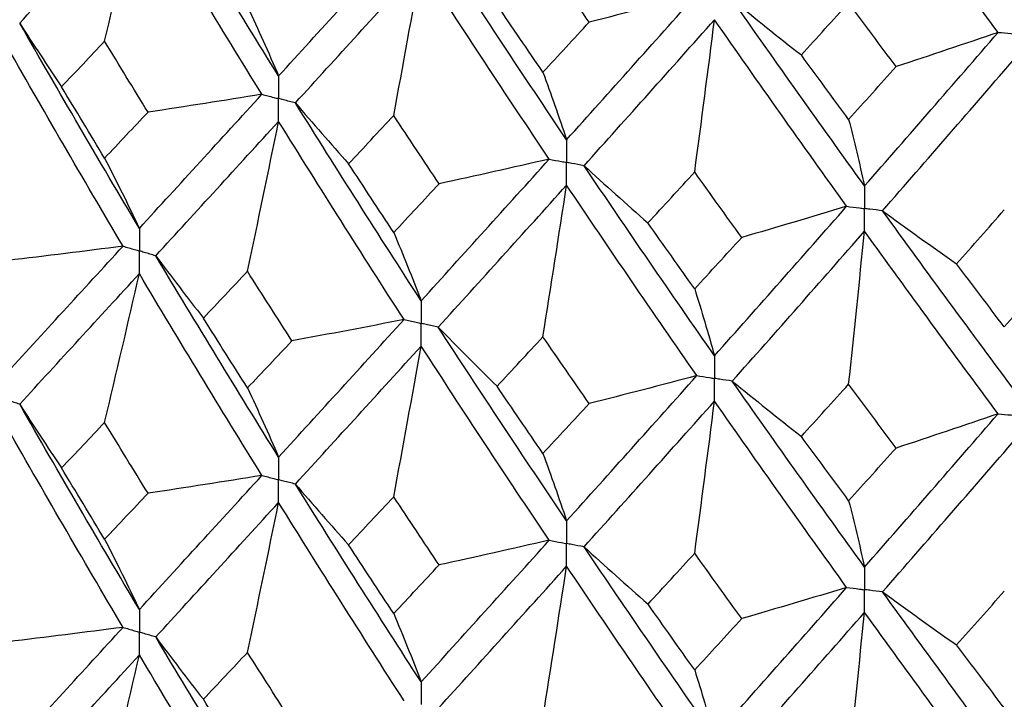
# Paper-space layout '_Isometric' of a CAD drawing. Header units: millimetres. Extents: x -25 to 231, y -14 to 362.
# Tile 18 of 58: x -9.52 to -3.09, y 6.15 to 10.59. Entities that reach past the tile are written whole.
import ezdxf

# ---------------------------------------------------------------- set-up
doc = ezdxf.new("R2010")
doc.units = ezdxf.units.MM

psp = doc.layouts.new('_Isometric')

# ---------------------------------------------------------------- linework, layer by layer
at = {"color": 7, "linetype": 'Continuous', "lineweight": 25}
for points in [[(-3.1297, 10.5106), (-3.4219, 10.9042), (-3.7127, 11.3005), (-4.0023, 11.7016)], [(-7.8298, 10.2257), (-8.1002, 10.6613), (-8.3679, 11.1006), (-8.6324, 11.5428)], [(-9.5211, 10.5712), (-9.2638, 10.8528), (-9.0031, 11.1378), (-8.7394, 11.4259)], [(-8.9663, 10.4528), (-8.8892, 10.7773), (-8.8136, 11.1017), (-8.7394, 11.4259)], [(-7.9391, 10.1058), (-8.2088, 10.5424), (-8.4757, 10.9827), (-8.7394, 11.4259)], [(-7.8298, 10.2257), (-7.5593, 10.5223), (-7.286, 10.8225), (-7.0104, 11.1259)], [(-5.9486, 9.8088), (-6.2302, 10.2277), (-6.5097, 10.6505), (-6.7866, 11.0763)], [(-5.8012, 10.5771), (-5.9021, 10.722), (-6.0027, 10.8674), (-6.1031, 11.0131)], [(-7.7201, 10.0496), (-7.4489, 10.3471), (-7.1749, 10.6484), (-6.8986, 10.9528)], [(-7.0778, 9.9674), (-7.0169, 10.2961), (-6.9572, 10.6246), (-6.8986, 10.9528)], [(-6.0625, 9.6822), (-6.3435, 10.1022), (-6.6224, 10.5259), (-6.8986, 10.9528)], [(-5.9486, 9.8088), (-5.6671, 10.1221), (-5.3834, 10.4392), (-5.098, 10.7595)], [(-5.098, 10.7595), (-5.3315, 10.6976), (-5.5659, 10.6368), (-5.8012, 10.5771)], [(-8.033, 10.6783), (-7.9639, 10.5307), (-7.8962, 10.3798), (-7.8298, 10.2257)], [(-6.1031, 10.2507), (-6.2035, 10.3967), (-6.3036, 10.5432), (-6.4034, 10.6901)], [(-4.8664, 10.7237), (-4.7179, 10.6027), (-4.5675, 10.4823), (-4.4154, 10.3627)], [(-4.0023, 9.5078), (-4.2919, 9.9094), (-4.5801, 10.3149), (-4.8664, 10.7237)], [(-4.4154, 10.3627), (-4.3125, 10.4762), (-4.2095, 10.59), (-4.1063, 10.7042)], [(-3.796, 10.2867), (-3.8996, 10.4255), (-4.003, 10.5647), (-4.1063, 10.7042)], [(-9.5211, 10.5712), (-9.432, 10.4321), (-9.3407, 10.2934), (-9.2475, 10.1552)], [(-8.7394, 9.2304), (-9.003, 9.6733), (-9.2638, 10.1205), (-9.5211, 10.5712)], [(-6.1031, 10.2507), (-6.0027, 10.359), (-5.902, 10.4679), (-5.8012, 10.5771)], [(-5.8345, 9.6395), (-5.5524, 9.9538), (-5.2682, 10.2719), (-4.9823, 10.5933)], [(-5.1117, 9.5986), (-5.0677, 9.9305), (-5.0246, 10.2621), (-4.9823, 10.5933)], [(-4.1195, 9.3742), (-4.4087, 9.7769), (-4.6964, 10.1835), (-4.9823, 10.5933)], [(-4.0023, 9.5078), (-3.7127, 9.8383), (-3.4217, 10.1728), (-3.1297, 10.5106)], [(-3.1297, 10.5106), (-3.3507, 10.4349), (-3.5728, 10.3603), (-3.796, 10.2867)], [(-8.8461, 9.1141), (-9.1088, 9.5578), (-9.3687, 10.0058), (-9.6251, 10.4574)], [(-9.2475, 10.1552), (-9.1541, 10.254), (-9.0604, 10.3532), (-8.9663, 10.4528)], [(-8.6828, 9.9892), (-8.7777, 10.1433), (-8.8722, 10.2978), (-8.9663, 10.4528)], [(-4.1063, 9.9418), (-4.2095, 10.0817), (-4.3126, 10.222), (-4.4154, 10.3627)], [(-3.885, 9.3454), (-3.5951, 9.677), (-3.3037, 10.0126), (-3.0114, 10.3515)], [(-6.1031, 10.2507), (-6.0506, 10.1067), (-5.9991, 9.9594), (-5.9486, 9.8088)], [(-4.1063, 9.9418), (-4.003, 10.0563), (-3.8996, 10.1713), (-3.796, 10.2867)], [(-8.9663, 9.6891), (-9.0604, 9.844), (-9.1541, 9.9994), (-9.2475, 10.1552)], [(-8.7394, 9.2304), (-8.4758, 9.5182), (-8.2088, 9.8102), (-7.9391, 10.1058)], [(-7.9391, 10.1058), (-8.1864, 10.0657), (-8.4344, 10.0268), (-8.6828, 9.9892)], [(-7.7201, 10.0496), (-7.6063, 9.9166), (-7.4904, 9.7842), (-7.3727, 9.6524)], [(-6.8986, 8.7573), (-7.1749, 9.1839), (-7.4489, 9.6148), (-7.7201, 10.0496)], [(-8.9663, 9.6891), (-8.8722, 9.7887), (-8.7777, 9.8887), (-8.6828, 9.9892)], [(-8.6324, 9.0512), (-8.3679, 9.3399), (-8.1003, 9.6327), (-7.8298, 9.9293)], [(-8.033, 8.9496), (-7.9639, 9.2764), (-7.8962, 9.6029), (-7.8298, 9.9293)], [(-7.0104, 8.6343), (-7.286, 9.0618), (-7.5592, 9.4937), (-7.8298, 9.9293)], [(-7.3727, 9.6524), (-7.2747, 9.757), (-7.1764, 9.862), (-7.0778, 9.9674)], [(-6.781, 9.5213), (-6.8803, 9.6696), (-6.9792, 9.8183), (-7.0778, 9.9674)], [(-4.1063, 9.9418), (-4.0709, 9.8005), (-4.0363, 9.6558), (-4.0023, 9.5078)], [(-8.9663, 9.6891), (-8.8892, 9.5394), (-8.8136, 9.3865), (-8.7394, 9.2304)], [(-7.0778, 9.2037), (-7.1764, 9.3528), (-7.2747, 9.5024), (-7.3727, 9.6524)], [(-6.8986, 8.7573), (-6.6224, 9.0614), (-6.3435, 9.3699), (-6.0625, 9.6822)], [(-6.0625, 9.6822), (-6.3012, 9.6274), (-6.5407, 9.5738), (-6.781, 9.5213)], [(-5.8345, 9.6395), (-5.6972, 9.5141), (-5.5581, 9.3894), (-5.4171, 9.2655)], [(-4.9823, 8.3979), (-5.2681, 8.8074), (-5.5524, 9.2215), (-5.8345, 9.6395)], [(-5.4171, 9.2655), (-5.3155, 9.3761), (-5.2137, 9.4871), (-5.1117, 9.5986)], [(-4.805, 9.1708), (-4.9074, 9.3129), (-5.0097, 9.4555), (-5.1117, 9.5986)], [(-7.0778, 9.2037), (-6.9792, 9.3091), (-6.8803, 9.415), (-6.781, 9.5213)], [(-6.7866, 8.5847), (-6.5097, 8.8897), (-6.2302, 9.1992), (-5.9486, 9.5125)], [(-6.1031, 8.5219), (-6.0506, 8.8524), (-5.9991, 9.1826), (-5.9486, 9.5125)], [(-5.098, 8.268), (-5.3833, 8.6785), (-5.667, 9.0935), (-5.9486, 9.5125)], [(-4.9823, 8.3979), (-4.6965, 8.719), (-4.4087, 9.0446), (-4.1195, 9.3742)], [(-4.1195, 9.3742), (-4.347, 9.3053), (-4.5755, 9.2375), (-4.805, 9.1708)], [(-3.885, 9.3454), (-3.7258, 9.229), (-3.5648, 9.1134), (-3.4021, 8.9986)], [(-3.0114, 8.156), (-3.3036, 8.5481), (-3.595, 8.9448), (-3.885, 9.3454)], [(-3.4021, 8.9986), (-3.2981, 9.1155), (-3.1939, 9.2327), (-3.0896, 9.3505)], [(-5.1117, 8.8349), (-5.2137, 8.9779), (-5.3155, 9.1214), (-5.4171, 9.2655)], [(-7.0778, 9.2037), (-7.0169, 9.0582), (-6.9572, 8.9094), (-6.8986, 8.7573)], [(-4.8664, 8.2322), (-4.5801, 8.5542), (-4.292, 8.8808), (-4.0023, 9.2114)], [(-4.1063, 8.213), (-4.0709, 8.5461), (-4.0363, 8.8789), (-4.0023, 9.2114)], [(-3.1298, 8.0191), (-3.4217, 8.4121), (-3.7127, 8.8097), (-4.0023, 9.2114)], [(-5.1117, 8.8349), (-5.0097, 8.9464), (-4.9074, 9.0583), (-4.805, 9.1708)], [(-9.6251, 8.264), (-9.3686, 8.5445), (-9.109, 8.8272), (-8.8461, 9.1141)], [(-8.8461, 9.1141), (-9.0968, 9.0815), (-9.348, 9.0502), (-9.5997, 9.0202)], [(-8.6324, 9.0512), (-8.5306, 8.915), (-8.4269, 8.7793), (-8.3211, 8.6441)], [(-7.8298, 7.7359), (-8.1003, 8.1714), (-8.3678, 8.6092), (-8.6324, 9.0512)], [(-8.3211, 8.6441), (-8.2255, 8.7454), (-8.1294, 8.8473), (-8.033, 8.9496)], [(-7.7429, 8.4955), (-7.8399, 8.6463), (-7.9367, 8.7977), (-8.033, 8.9496)], [(-3.0896, 8.5868), (-3.1939, 8.7236), (-3.2981, 8.8608), (-3.4021, 8.9986)], [(-3.0896, 8.5868), (-2.9853, 8.7045), (-2.8808, 8.8227), (-2.7762, 8.9414)], [(-9.5211, 8.0815), (-9.2637, 8.3629), (-9.0031, 8.6468), (-8.7394, 8.9344)], [(-8.9663, 7.9623), (-8.8892, 8.2865), (-8.8135, 8.6106), (-8.7394, 8.9344)], [(-7.9391, 7.6162), (-8.2089, 8.0527), (-8.4757, 8.4916), (-8.7394, 8.9344)], [(-5.1117, 8.8349), (-5.0677, 8.6926), (-5.0246, 8.5469), (-4.9823, 8.3979)], [(-8.033, 8.1879), (-8.1294, 8.3396), (-8.2255, 8.4916), (-8.3211, 8.6441)], [(-7.8298, 7.7359), (-7.5592, 8.0323), (-7.2861, 8.3312), (-7.0104, 8.6343)], [(-7.0104, 8.6343), (-7.2539, 8.5868), (-7.4981, 8.5405), (-7.7429, 8.4955)], [(-6.7866, 8.5847), (-6.6607, 8.4554), (-6.5329, 8.3267), (-6.4033, 8.1986)], [(-5.9486, 7.3191), (-6.2303, 7.7378), (-6.5096, 8.1591), (-6.7866, 8.5847)], [(-8.033, 8.1879), (-7.9367, 8.2901), (-7.84, 8.3925), (-7.7429, 8.4955)], [(-6.4033, 8.1986), (-6.3035, 8.3059), (-6.2034, 8.4136), (-6.1031, 8.5219)], [(-5.8013, 8.0857), (-5.9021, 8.2306), (-6.0027, 8.376), (-6.1031, 8.5219)], [(-7.7201, 7.5599), (-7.4488, 7.8573), (-7.175, 8.1573), (-6.8986, 8.4613)], [(-7.0778, 7.4769), (-7.0169, 7.8053), (-6.9572, 8.1334), (-6.8986, 8.4613)], [(-6.0625, 7.1926), (-6.3436, 7.6124), (-6.6223, 8.0348), (-6.8986, 8.4613)], [(-5.9486, 7.3191), (-5.667, 7.6322), (-5.3835, 7.9479), (-5.098, 8.268)], [(-5.098, 8.268), (-5.3316, 8.2061), (-5.566, 8.1453), (-5.8013, 8.0857)], [(-8.033, 8.1879), (-7.9639, 8.0406), (-7.8962, 7.8899), (-7.8298, 7.7359)], [(-6.1031, 7.7603), (-6.2034, 7.906), (-6.3035, 8.0521), (-6.4033, 8.1986)], [(-4.8664, 8.2322), (-4.7178, 8.1111), (-4.5674, 7.9908), (-4.4153, 7.8713)], [(-4.0023, 7.018), (-4.292, 7.4195), (-4.58, 7.8236), (-4.8664, 8.2322)], [(-4.4153, 7.8713), (-4.3125, 7.9847), (-4.2095, 8.0986), (-4.1063, 8.213)], [(-3.7962, 7.7954), (-3.8997, 7.934), (-4.0031, 8.0733), (-4.1063, 8.213)], [(-9.5211, 8.0815), (-9.4319, 7.9424), (-9.3406, 7.8037), (-9.2473, 7.6655)], [(-8.7394, 6.7403), (-9.0032, 7.184), (-9.2639, 7.6313), (-9.5211, 8.0815)], [(-6.1031, 7.7603), (-6.0027, 7.8684), (-5.9022, 7.9768), (-5.8013, 8.0857)], [(-5.8345, 7.1498), (-5.5523, 7.464), (-5.2682, 7.7808), (-4.9823, 8.1019)], [(-5.1117, 7.1081), (-5.0677, 7.4397), (-5.0246, 7.7709), (-4.9823, 8.1019)], [(-4.1195, 6.8845), (-4.4088, 7.2871), (-4.6964, 7.6924), (-4.9823, 8.1019)], [(-4.0023, 7.018), (-3.7126, 7.3484), (-3.4218, 7.6815), (-3.1298, 8.0191)], [(-3.1298, 8.0191), (-3.3508, 7.9434), (-3.5729, 7.8688), (-3.7962, 7.7954)], [(-8.846, 6.6237), (-9.1089, 7.0683), (-9.3688, 7.5166), (-9.6251, 7.9678)], [(-9.2473, 7.6655), (-9.154, 7.7641), (-9.0604, 7.863), (-8.9663, 7.9623)], [(-8.683, 7.4995), (-8.7778, 7.6534), (-8.8723, 7.8077), (-8.9663, 7.9623)], [(-4.1063, 7.4514), (-4.2095, 7.591), (-4.3125, 7.7309), (-4.4153, 7.8713)], [(-3.885, 6.8557), (-3.5949, 7.1872), (-3.3037, 7.5215), (-3.0114, 7.86)], [(-4.1063, 7.4514), (-4.003, 7.5657), (-3.8997, 7.6802), (-3.7962, 7.7954)], [(-6.1031, 7.7603), (-6.0506, 7.6166), (-5.9991, 7.4695), (-5.9486, 7.3191)], [(-8.9663, 7.1995), (-9.0604, 7.3544), (-9.1541, 7.5097), (-9.2473, 7.6655)], [(-8.7394, 6.7403), (-8.4756, 7.0288), (-8.2087, 7.3209), (-7.9391, 7.6162)], [(-7.9391, 7.6162), (-8.1865, 7.5761), (-8.4344, 7.5372), (-8.683, 7.4995)], [(-7.7201, 7.5599), (-7.6062, 7.4269), (-7.4903, 7.2945), (-7.3725, 7.1627)], [(-6.8986, 6.2672), (-7.175, 6.6945), (-7.449, 7.1256), (-7.7201, 7.5599)], [(-8.9663, 7.1995), (-8.8722, 7.2991), (-8.7778, 7.3991), (-8.683, 7.4995)], [(-7.3725, 7.1627), (-7.2746, 7.267), (-7.1763, 7.3718), (-7.0778, 7.4769)], [(-6.7812, 7.0316), (-6.8804, 7.1797), (-6.9792, 7.3281), (-7.0778, 7.4769)], [(-8.6325, 6.5609), (-8.3678, 6.8503), (-8.1001, 7.1434), (-7.8298, 7.4397)], [(-8.033, 6.46), (-7.964, 6.7868), (-7.8962, 7.1133), (-7.8298, 7.4397)], [(-7.0104, 6.144), (-7.2861, 6.5723), (-7.5594, 7.0044), (-7.8298, 7.4397)], [(-4.1063, 7.4514), (-4.0709, 7.3104), (-4.0363, 7.1659), (-4.0023, 7.018)], [(-8.9663, 7.1995), (-8.8892, 7.0497), (-8.8136, 6.8966), (-8.7394, 6.7403)], [(-7.0778, 6.7141), (-7.1763, 6.8632), (-7.2746, 7.0127), (-7.3725, 7.1627)], [(-6.8986, 6.2672), (-6.6223, 6.572), (-6.3434, 6.8806), (-6.0625, 7.1926)], [(-6.0625, 7.1926), (-6.3013, 7.1378), (-6.5408, 7.0841), (-6.7812, 7.0316)], [(-5.8345, 7.1498), (-5.6972, 7.0244), (-5.558, 6.8997), (-5.4169, 6.7757)], [(-4.9823, 5.9078), (-5.2683, 6.318), (-5.5525, 6.7323), (-5.8345, 7.1498)], [(-5.4169, 6.7757), (-5.3154, 6.8861), (-5.2136, 6.9969), (-5.1117, 7.1081)], [(-4.8051, 6.6811), (-4.9075, 6.823), (-5.0097, 6.9654), (-5.1117, 7.1081)], [(-7.0778, 6.7141), (-6.9792, 6.8195), (-6.8803, 6.9253), (-6.7812, 7.0316)], [(-6.7866, 6.0944), (-6.5096, 6.4002), (-6.2301, 6.7099), (-5.9486, 7.0229)], [(-6.1031, 6.0323), (-6.0506, 6.3628), (-5.9991, 6.6929), (-5.9486, 7.0229)], [(-5.098, 5.7777), (-5.3834, 6.189), (-5.6671, 6.6043), (-5.9486, 7.0229)], [(-4.9823, 5.9078), (-4.6964, 6.2296), (-4.4086, 6.5553), (-4.1195, 6.8845)], [(-4.1195, 6.8845), (-4.347, 6.8156), (-4.5756, 6.7478), (-4.8051, 6.6811)], [(-3.885, 6.8557), (-3.7257, 6.7394), (-3.5647, 6.6237), (-3.402, 6.5089)], [(-3.0114, 5.6659), (-3.3038, 6.0587), (-3.5952, 6.4555), (-3.885, 6.8557)], [(-3.402, 6.5089), (-3.298, 6.6255), (-3.1938, 6.7426), (-3.0896, 6.86)], [(-5.1117, 6.3453), (-5.2137, 6.4883), (-5.3154, 6.6318), (-5.4169, 6.7757)], [(-7.0778, 6.7141), (-7.0169, 6.5684), (-6.9572, 6.4195), (-6.8986, 6.2672)], [(-4.8665, 5.7419), (-4.58, 6.0647), (-4.2918, 6.3915), (-4.0023, 6.7218)], [(-4.1063, 5.7234), (-4.0709, 6.0565), (-4.0363, 6.3893), (-4.0023, 6.7218)], [(-3.1297, 5.5288), (-3.4218, 5.9226), (-3.7128, 6.3205), (-4.0023, 6.7218)], [(-5.1117, 6.3453), (-5.0097, 6.4568), (-4.9075, 6.5687), (-4.8051, 6.6811)], [(-9.6251, 5.7725), (-9.3689, 6.0523), (-9.109, 6.3362), (-8.846, 6.6237)], [(-8.846, 6.6237), (-9.0966, 6.5912), (-9.3478, 6.5598), (-9.5993, 6.5297)], [(-8.6325, 6.5609), (-8.5308, 6.4247), (-8.4271, 6.289), (-8.3215, 6.1538)], [(-7.8298, 5.2444), (-8.1, 5.6791), (-8.3678, 6.1181), (-8.6325, 6.5609)], [(-3.0896, 6.0972), (-3.1939, 6.234), (-3.298, 6.3712), (-3.402, 6.5089)], [(-9.5211, 5.5901), (-9.2639, 5.8707), (-9.0032, 6.1555), (-8.7394, 6.444)], [(-8.9663, 5.4708), (-8.8892, 5.7954), (-8.8135, 6.1198), (-8.7394, 6.444)], [(-7.9392, 5.1248), (-8.2087, 5.5603), (-8.4755, 6.0003), (-8.7394, 6.444)], [(-8.3215, 6.1538), (-8.2257, 6.2554), (-8.1295, 6.3575), (-8.033, 6.46)], [(-7.7426, 6.005), (-7.8397, 6.1562), (-7.9366, 6.3079), (-8.033, 6.46)], [(-5.1117, 6.3453), (-5.0677, 6.2028), (-5.0246, 6.057), (-4.9823, 5.9078)], [(-8.033, 5.6964), (-8.1295, 5.8484), (-8.2257, 6.0009), (-8.3215, 6.1538)]]:
    psp.add_open_spline(points, degree=3, dxfattribs=at)
for points, knots in [([(-3.1297, 10.5106), (-3.1017, 10.508), (-3.0737, 10.5054), (-3.0456, 10.5028), (-3.0342, 10.5018), (-3.0228, 10.5007), (-3.0114, 10.4997)], [0, 0, 0, 0, 0.0000851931, 0.0000851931, 0.0000851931, 0.0001198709, 0.0001198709, 0.0001198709, 0.0001198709]), ([(-7.8298, 10.2257), (-7.8297, 10.1858), (-7.8297, 10.1459), (-7.8297, 10.1059), (-7.8297, 10.0965), (-7.8297, 10.087), (-7.8297, 10.0776)], [0, 0, 0, 0, 0.0001467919, 0.0001467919, 0.0001467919, 0.0001814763, 0.0001814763, 0.0001814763, 0.0001814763]), ([(-7.9391, 10.1058), (-7.9132, 10.0991), (-7.8873, 10.0924), (-7.8614, 10.0857), (-7.8508, 10.083), (-7.8402, 10.0803), (-7.8297, 10.0776)], [0, 0, 0, 0, 0.0000851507, 0.0000851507, 0.0000851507, 0.0001198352, 0.0001198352, 0.0001198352, 0.0001198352]), ([(-7.8298, 9.9293), (-7.8297, 9.9693), (-7.8297, 10.0093), (-7.8297, 10.0493), (-7.8297, 10.0587), (-7.8297, 10.0682), (-7.8297, 10.0776)], [0, 0, 0, 0, 0.0001467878, 0.0001467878, 0.0001467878, 0.0001814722, 0.0001814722, 0.0001814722, 0.0001814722]), ([(-7.7201, 10.0496), (-7.7461, 10.0562), (-7.772, 10.0628), (-7.798, 10.0695), (-7.8086, 10.0722), (-7.8191, 10.0749), (-7.8297, 10.0776)], [0, 0, 0, 0, 0.0000851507, 0.0000851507, 0.0000851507, 0.0001198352, 0.0001198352, 0.0001198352, 0.0001198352]), ([(-5.9486, 9.8088), (-5.9486, 9.7689), (-5.9486, 9.729), (-5.9486, 9.6891), (-5.9486, 9.6796), (-5.9486, 9.6702), (-5.9486, 9.6607)], [0, 0, 0, 0, 0.0001467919, 0.0001467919, 0.0001467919, 0.0001814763, 0.0001814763, 0.0001814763, 0.0001814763]), ([(-6.0625, 9.6822), (-6.0355, 9.6771), (-6.0085, 9.672), (-5.9816, 9.6669), (-5.9706, 9.6649), (-5.9596, 9.6628), (-5.9486, 9.6607)], [0, 0, 0, 0, 0.0000851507, 0.0000851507, 0.0000851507, 0.0001198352, 0.0001198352, 0.0001198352, 0.0001198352]), ([(-5.8345, 9.6395), (-5.8616, 9.6445), (-5.8886, 9.6495), (-5.9156, 9.6546), (-5.9266, 9.6566), (-5.9376, 9.6587), (-5.9486, 9.6607)], [0, 0, 0, 0, 0.0000851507, 0.0000851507, 0.0000851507, 0.0001198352, 0.0001198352, 0.0001198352, 0.0001198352]), ([(-5.9486, 9.5125), (-5.9486, 9.5525), (-5.9486, 9.5925), (-5.9486, 9.6324), (-5.9486, 9.6419), (-5.9486, 9.6513), (-5.9486, 9.6607)], [0, 0, 0, 0, 0.0001467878, 0.0001467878, 0.0001467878, 0.0001814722, 0.0001814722, 0.0001814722, 0.0001814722]), ([(-4.0023, 9.5078), (-4.0023, 9.4679), (-4.0023, 9.4279), (-4.0023, 9.388), (-4.0023, 9.3786), (-4.0023, 9.3691), (-4.0023, 9.3597)], [0, 0, 0, 0, 0.0001467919, 0.0001467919, 0.0001467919, 0.0001814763, 0.0001814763, 0.0001814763, 0.0001814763]), ([(-4.1195, 9.3742), (-4.0917, 9.3707), (-4.064, 9.3673), (-4.0362, 9.3639), (-4.0249, 9.3625), (-4.0136, 9.3611), (-4.0023, 9.3597)], [0, 0, 0, 0, 0.0000851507, 0.0000851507, 0.0000851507, 0.0001198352, 0.0001198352, 0.0001198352, 0.0001198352]), ([(-3.885, 9.3454), (-3.9128, 9.3488), (-3.9406, 9.3521), (-3.9684, 9.3555), (-3.9797, 9.3569), (-3.991, 9.3583), (-4.0023, 9.3597)], [0, 0, 0, 0, 0.0000851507, 0.0000851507, 0.0000851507, 0.0001198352, 0.0001198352, 0.0001198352, 0.0001198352]), ([(-4.0023, 9.2114), (-4.0023, 9.2514), (-4.0023, 9.2914), (-4.0023, 9.3314), (-4.0023, 9.3408), (-4.0023, 9.3502), (-4.0023, 9.3597)], [0, 0, 0, 0, 0.0001467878, 0.0001467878, 0.0001467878, 0.0001814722, 0.0001814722, 0.0001814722, 0.0001814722]), ([(-8.7394, 9.2304), (-8.7394, 9.1906), (-8.7393, 9.1507), (-8.7393, 9.1108), (-8.7393, 9.1014), (-8.7393, 9.092), (-8.7393, 9.0825)], [0, 0, 0, 0, 0.0001465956, 0.0001465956, 0.0001465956, 0.0001812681, 0.0001812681, 0.0001812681, 0.0001812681]), ([(-8.8461, 9.1141), (-8.8208, 9.1066), (-8.7955, 9.0991), (-8.7702, 9.0916), (-8.7599, 9.0886), (-8.7496, 9.0856), (-8.7393, 9.0825)], [0, 0, 0, 0, 0.000085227, 0.000085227, 0.000085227, 0.0001198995, 0.0001198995, 0.0001198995, 0.0001198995]), ([(-8.7394, 8.9344), (-8.7394, 8.9744), (-8.7393, 9.0143), (-8.7393, 9.0542), (-8.7393, 9.0637), (-8.7393, 9.0731), (-8.7393, 9.0825)], [0, 0, 0, 0, 0.0001465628, 0.0001465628, 0.0001465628, 0.0001812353, 0.0001812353, 0.0001812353, 0.0001812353]), ([(-8.6324, 9.0512), (-8.6578, 9.0586), (-8.6831, 9.066), (-8.7084, 9.0735), (-8.7187, 9.0765), (-8.729, 9.0795), (-8.7393, 9.0825)], [0, 0, 0, 0, 0.000085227, 0.000085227, 0.000085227, 0.0001198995, 0.0001198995, 0.0001198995, 0.0001198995]), ([(-6.8986, 8.7573), (-6.8986, 8.7175), (-6.8986, 8.6776), (-6.8986, 8.6377), (-6.8986, 8.6283), (-6.8986, 8.6189), (-6.8986, 8.6094)], [0, 0, 0, 0, 0.0001465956, 0.0001465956, 0.0001465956, 0.0001812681, 0.0001812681, 0.0001812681, 0.0001812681]), ([(-7.0104, 8.6343), (-6.984, 8.6284), (-6.9575, 8.6225), (-6.9309, 8.6166), (-6.9202, 8.6142), (-6.9094, 8.6118), (-6.8986, 8.6094)], [0, 0, 0, 0, 0.000085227, 0.000085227, 0.000085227, 0.0001198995, 0.0001198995, 0.0001198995, 0.0001198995]), ([(-6.7866, 8.5847), (-6.8131, 8.5905), (-6.8397, 8.5964), (-6.8662, 8.6022), (-6.877, 8.6046), (-6.8878, 8.607), (-6.8986, 8.6094)], [0, 0, 0, 0, 0.000085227, 0.000085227, 0.000085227, 0.0001198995, 0.0001198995, 0.0001198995, 0.0001198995]), ([(-6.8986, 8.4613), (-6.8986, 8.5013), (-6.8986, 8.5412), (-6.8986, 8.5811), (-6.8986, 8.5905), (-6.8986, 8.6), (-6.8986, 8.6094)], [0, 0, 0, 0, 0.0001465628, 0.0001465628, 0.0001465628, 0.0001812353, 0.0001812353, 0.0001812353, 0.0001812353]), ([(-4.9823, 8.3979), (-4.9823, 8.358), (-4.9823, 8.3182), (-4.9823, 8.2783), (-4.9823, 8.2688), (-4.9823, 8.2594), (-4.9823, 8.25)], [0, 0, 0, 0, 0.0001465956, 0.0001465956, 0.0001465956, 0.0001812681, 0.0001812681, 0.0001812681, 0.0001812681]), ([(-5.098, 8.268), (-5.0706, 8.2637), (-5.0432, 8.2594), (-5.0158, 8.2552), (-5.0046, 8.2534), (-4.9934, 8.2517), (-4.9823, 8.25)], [0, 0, 0, 0, 0.000085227, 0.000085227, 0.000085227, 0.0001198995, 0.0001198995, 0.0001198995, 0.0001198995]), ([(-4.8664, 8.2322), (-4.8939, 8.2364), (-4.9213, 8.2406), (-4.9488, 8.2448), (-4.9599, 8.2465), (-4.9711, 8.2482), (-4.9823, 8.25)], [0, 0, 0, 0, 0.000085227, 0.000085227, 0.000085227, 0.0001198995, 0.0001198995, 0.0001198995, 0.0001198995]), ([(-4.9823, 8.1019), (-4.9823, 8.1418), (-4.9823, 8.1817), (-4.9823, 8.2217), (-4.9823, 8.2311), (-4.9823, 8.2405), (-4.9823, 8.25)], [0, 0, 0, 0, 0.0001465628, 0.0001465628, 0.0001465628, 0.0001812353, 0.0001812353, 0.0001812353, 0.0001812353]), ([(-9.5211, 8.0815), (-9.5457, 8.0897), (-9.5704, 8.0978), (-9.595, 8.106), (-9.605, 8.1093), (-9.615, 8.1127), (-9.625, 8.116)], [0, 0, 0, 0, 0.0000851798, 0.0000851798, 0.0000851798, 0.0001198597, 0.0001198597, 0.0001198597, 0.0001198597]), ([(-3.1298, 8.0191), (-3.1017, 8.0164), (-3.0737, 8.0138), (-3.0456, 8.0113), (-3.0342, 8.0102), (-3.0228, 8.0092), (-3.0114, 8.0081)], [0, 0, 0, 0, 0.000085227, 0.000085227, 0.000085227, 0.0001198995, 0.0001198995, 0.0001198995, 0.0001198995]), ([(-7.8298, 7.7359), (-7.8297, 7.6961), (-7.8297, 7.6562), (-7.8297, 7.6162), (-7.8297, 7.6068), (-7.8297, 7.5974), (-7.8297, 7.5879)], [0, 0, 0, 0, 0.0001466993, 0.0001466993, 0.0001466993, 0.0001813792, 0.0001813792, 0.0001813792, 0.0001813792]), ([(-7.9391, 7.6162), (-7.9132, 7.6095), (-7.8873, 7.6028), (-7.8614, 7.5961), (-7.8508, 7.5934), (-7.8402, 7.5906), (-7.8297, 7.5879)], [0, 0, 0, 0, 0.0000851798, 0.0000851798, 0.0000851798, 0.0001198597, 0.0001198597, 0.0001198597, 0.0001198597]), ([(-7.8298, 7.4397), (-7.8297, 7.4797), (-7.8297, 7.5197), (-7.8297, 7.5596), (-7.8297, 7.5691), (-7.8297, 7.5785), (-7.8297, 7.5879)], [0, 0, 0, 0, 0.0001467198, 0.0001467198, 0.0001467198, 0.0001813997, 0.0001813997, 0.0001813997, 0.0001813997]), ([(-7.7201, 7.5599), (-7.7461, 7.5665), (-7.772, 7.5731), (-7.798, 7.5798), (-7.8086, 7.5825), (-7.8191, 7.5852), (-7.8297, 7.5879)], [0, 0, 0, 0, 0.0000851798, 0.0000851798, 0.0000851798, 0.0001198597, 0.0001198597, 0.0001198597, 0.0001198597]), ([(-5.9486, 7.3191), (-5.9486, 7.2792), (-5.9486, 7.2393), (-5.9486, 7.1994), (-5.9486, 7.19), (-5.9486, 7.1805), (-5.9486, 7.1711)], [0, 0, 0, 0, 0.0001466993, 0.0001466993, 0.0001466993, 0.0001813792, 0.0001813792, 0.0001813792, 0.0001813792]), ([(-6.0625, 7.1926), (-6.0355, 7.1875), (-6.0086, 7.1824), (-5.9816, 7.1773), (-5.9706, 7.1752), (-5.9596, 7.1731), (-5.9486, 7.1711)], [0, 0, 0, 0, 0.0000851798, 0.0000851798, 0.0000851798, 0.0001198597, 0.0001198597, 0.0001198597, 0.0001198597]), ([(-5.8345, 7.1498), (-5.8616, 7.1548), (-5.8886, 7.1599), (-5.9156, 7.1649), (-5.9266, 7.167), (-5.9376, 7.169), (-5.9486, 7.1711)], [0, 0, 0, 0, 0.0000851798, 0.0000851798, 0.0000851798, 0.0001198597, 0.0001198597, 0.0001198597, 0.0001198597]), ([(-5.9486, 7.0229), (-5.9486, 7.0628), (-5.9486, 7.1028), (-5.9486, 7.1428), (-5.9486, 7.1522), (-5.9486, 7.1616), (-5.9486, 7.1711)], [0, 0, 0, 0, 0.0001467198, 0.0001467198, 0.0001467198, 0.0001813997, 0.0001813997, 0.0001813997, 0.0001813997]), ([(-4.0023, 7.018), (-4.0023, 6.9782), (-4.0023, 6.9383), (-4.0023, 6.8983), (-4.0023, 6.8889), (-4.0023, 6.8795), (-4.0023, 6.87)], [0, 0, 0, 0, 0.0001466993, 0.0001466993, 0.0001466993, 0.0001813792, 0.0001813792, 0.0001813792, 0.0001813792]), ([(-4.1195, 6.8845), (-4.0917, 6.8811), (-4.064, 6.8776), (-4.0362, 6.8742), (-4.0249, 6.8728), (-4.0136, 6.8714), (-4.0023, 6.87)], [0, 0, 0, 0, 0.0000851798, 0.0000851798, 0.0000851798, 0.0001198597, 0.0001198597, 0.0001198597, 0.0001198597]), ([(-3.885, 6.8557), (-3.9128, 6.8591), (-3.9406, 6.8625), (-3.9684, 6.8659), (-3.9797, 6.8673), (-3.991, 6.8686), (-4.0023, 6.87)], [0, 0, 0, 0, 0.0000851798, 0.0000851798, 0.0000851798, 0.0001198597, 0.0001198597, 0.0001198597, 0.0001198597]), ([(-4.0023, 6.7218), (-4.0023, 6.7618), (-4.0023, 6.8018), (-4.0023, 6.8417), (-4.0023, 6.8511), (-4.0023, 6.8606), (-4.0023, 6.87)], [0, 0, 0, 0, 0.0001467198, 0.0001467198, 0.0001467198, 0.0001813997, 0.0001813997, 0.0001813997, 0.0001813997]), ([(-8.7394, 6.7403), (-8.7394, 6.7004), (-8.7393, 6.6605), (-8.7393, 6.6206), (-8.7393, 6.6111), (-8.7393, 6.6017), (-8.7393, 6.5922)], [0, 0, 0, 0, 0.0001467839, 0.0001467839, 0.0001467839, 0.0001814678, 0.0001814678, 0.0001814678, 0.0001814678]), ([(-8.846, 6.6237), (-8.8208, 6.6163), (-8.7955, 6.6088), (-8.7702, 6.6013), (-8.7599, 6.5983), (-8.7496, 6.5953), (-8.7393, 6.5922)], [0, 0, 0, 0, 0.0000851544, 0.0000851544, 0.0000851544, 0.0001198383, 0.0001198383, 0.0001198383, 0.0001198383]), ([(-8.7394, 6.444), (-8.7394, 6.484), (-8.7393, 6.524), (-8.7393, 6.5639), (-8.7393, 6.5734), (-8.7393, 6.5828), (-8.7393, 6.5922)], [0, 0, 0, 0, 0.0001467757, 0.0001467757, 0.0001467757, 0.0001814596, 0.0001814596, 0.0001814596, 0.0001814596]), ([(-8.6325, 6.5609), (-8.6578, 6.5683), (-8.6831, 6.5757), (-8.7084, 6.5832), (-8.7187, 6.5862), (-8.729, 6.5892), (-8.7393, 6.5922)], [0, 0, 0, 0, 0.0000851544, 0.0000851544, 0.0000851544, 0.0001198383, 0.0001198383, 0.0001198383, 0.0001198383]), ([(-6.8986, 6.2672), (-6.8986, 6.2273), (-6.8986, 6.1874), (-6.8986, 6.1474), (-6.8986, 6.138), (-6.8986, 6.1286), (-6.8986, 6.1191)], [0, 0, 0, 0, 0.0001467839, 0.0001467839, 0.0001467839, 0.0001814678, 0.0001814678, 0.0001814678, 0.0001814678])]:
    psp.add_open_spline(points, degree=3, knots=knots, dxfattribs=at)

doc.saveas('drawing.dxf')
